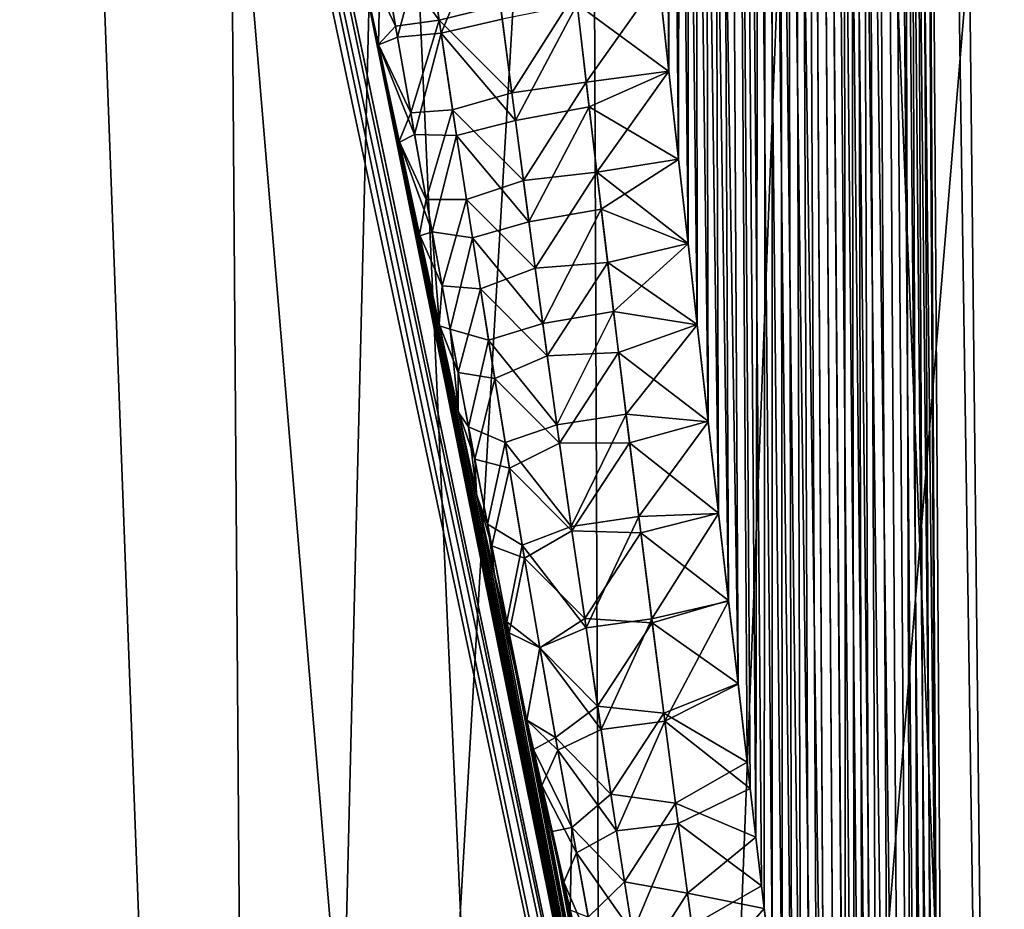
# Model space of a CAD drawing. Header units: millimetres. Extents: x -147 to 182, y -41 to 41.
# Tile 116 of 256: x -3.769 to -2.788, y 29.455 to 30.341. Entities that reach past the tile are written whole.
import ezdxf

# ---------------------------------------------------------------- set-up
doc = ezdxf.new("R2010")
doc.units = ezdxf.units.MM
doc.header["$LTSCALE"] = 51.403556
for name, color, linetype in [('163', 7, 'CONTINUOUS'), ('167', 7, 'CONTINUOUS'), ('168', 7, 'CONTINUOUS'), ('171', 7, 'CONTINUOUS'), ('172', 7, 'CONTINUOUS'), ('187', 7, 'CONTINUOUS'), ('188', 7, 'CONTINUOUS'), ('197', 7, 'CONTINUOUS'), ('204', 7, 'CONTINUOUS'), ('205', 7, 'CONTINUOUS'), ('207', 7, 'CONTINUOUS')]:
    doc.layers.add(name, color=color, linetype=linetype)

msp = doc.modelspace()

# ---------------------------------------------------------------- linework, layer by layer
at = {"layer": '163', "color": 7, "linetype": 'CONTINUOUS'}
for points in [[(-5.20259, 38.56237, 0), (-5.17091, 38.56237, -0.5733), (-3.00419, 28.2197, 0), (-5.20259, 38.56237, 0)], [(-5.17091, 38.56237, 0.5733), (-5.20259, 38.56237, 0), (-2.99041, 28.2197, 0.28738), (-5.17091, 38.56237, 0.5733)], [(-2.99041, 28.2197, 0.28738), (-5.20259, 38.56237, 0), (-3.00419, 28.2197, 0), (-2.99041, 28.2197, 0.28738)], [(-5.17091, 38.56237, -0.5733), (-4.26554, 34.31452, -0.54076), (-2.99041, 28.2197, -0.28738), (-5.17091, 38.56237, -0.5733)], [(-3.00419, 28.2197, 0), (-5.17091, 38.56237, -0.5733), (-2.99041, 28.2197, -0.28738), (-3.00419, 28.2197, 0)], [(-4.26433, 34.30887, 0.54072), (-5.17091, 38.56237, 0.5733), (-2.99041, 28.2197, 0.28738), (-4.26433, 34.30887, 0.54072)], [(-4.26554, 34.31452, -0.54076), (-3.43296, 30.41644, -0.51327), (-2.99041, 28.2197, -0.28738), (-4.26554, 34.31452, -0.54076)], [(-3.43296, 30.41644, 0.51327), (-4.26433, 34.30887, 0.54072), (-2.99041, 28.2197, 0.28738), (-3.43296, 30.41644, 0.51327)], [(-3.43296, 30.41644, -0.51327), (-3.4115, 30.31646, -0.51307), (-2.99041, 28.2197, -0.28738), (-3.43296, 30.41644, -0.51327)], [(-3.4114, 30.31598, 0.51306), (-3.43296, 30.41644, 0.51327), (-2.99041, 28.2197, 0.28738), (-3.4114, 30.31598, 0.51306)], [(-3.4115, 30.31646, -0.51307), (-3.39069, 30.21996, -0.51354), (-2.99041, 28.2197, -0.28738), (-3.4115, 30.31646, -0.51307)], [(-3.3905, 30.21907, 0.51354), (-3.4114, 30.31598, 0.51306), (-2.99041, 28.2197, 0.28738), (-3.3905, 30.21907, 0.51354)], [(-3.39069, 30.21996, -0.51354), (-3.37052, 30.12698, -0.51469), (-2.99041, 28.2197, -0.28738), (-3.39069, 30.21996, -0.51354)], [(-3.37025, 30.12575, 0.51471), (-3.3905, 30.21907, 0.51354), (-2.99041, 28.2197, 0.28738), (-3.37025, 30.12575, 0.51471)], [(-3.37052, 30.12698, -0.51469), (-3.35102, 30.03762, -0.51654), (-2.99041, 28.2197, -0.28738), (-3.37052, 30.12698, -0.51469)], [(-3.35069, 30.03609, 0.51659), (-3.37025, 30.12575, 0.51471), (-2.99041, 28.2197, 0.28738), (-3.35069, 30.03609, 0.51659)], [(-3.35102, 30.03762, -0.51654), (-3.33214, 29.9516, -0.51899), (-2.99041, 28.2197, -0.28738), (-3.35102, 30.03762, -0.51654)], [(-3.33174, 29.94976, 0.51904), (-3.35069, 30.03609, 0.51659), (-2.99041, 28.2197, 0.28738), (-3.33174, 29.94976, 0.51904)], [(-3.33214, 29.9516, -0.51899), (-3.31383, 29.86864, -0.52193), (-2.99041, 28.2197, -0.28738), (-3.33214, 29.9516, -0.51899)], [(-3.31337, 29.86658, 0.52202), (-3.33174, 29.94976, 0.51904), (-2.99041, 28.2197, 0.28738), (-3.31337, 29.86658, 0.52202)], [(-3.31383, 29.86864, -0.52193), (-3.29611, 29.78887, -0.5254), (-2.99041, 28.2197, -0.28738), (-3.31383, 29.86864, -0.52193)], [(-3.29561, 29.7866, 0.52552), (-3.31337, 29.86658, 0.52202), (-2.94921, 28.2197, 0.57212), (-3.29561, 29.7866, 0.52552)], [(-2.94921, 28.2197, 0.57212), (-3.31337, 29.86658, 0.52202), (-2.99041, 28.2197, 0.28738), (-2.94921, 28.2197, 0.57212)], [(-3.29611, 29.78887, -0.5254), (-3.27613, 29.69947, -0.53001), (-2.99041, 28.2197, -0.28738), (-3.29611, 29.78887, -0.5254)], [(-3.27164, 29.67949, 0.53113), (-3.29561, 29.7866, 0.52552), (-2.94921, 28.2197, 0.57212), (-3.27164, 29.67949, 0.53113)], [(-3.27613, 29.69947, -0.53001), (-3.26347, 29.64318, -0.5333), (-2.99041, 28.2197, -0.28738), (-3.27613, 29.69947, -0.53001)], [(-3.26345, 29.6431, 0.53331), (-3.27164, 29.67949, 0.53113), (-2.94921, 28.2197, 0.57212), (-3.26345, 29.6431, 0.53331)], [(-3.26347, 29.64318, -0.5333), (-3.25686, 29.61392, -0.53516), (-2.99041, 28.2197, -0.28738), (-3.26347, 29.64318, -0.5333)], [(-3.24874, 29.57804, 0.53757), (-3.26345, 29.6431, 0.53331), (-2.94921, 28.2197, 0.57212), (-3.24874, 29.57804, 0.53757)], [(-3.25686, 29.61392, -0.53516), (-3.2383, 29.53213, -0.54084), (-2.99041, 28.2197, -0.28738), (-3.25686, 29.61392, -0.53516)], [(-3.2268, 29.48178, 0.54467), (-3.24874, 29.57804, 0.53757), (-2.94921, 28.2197, 0.57212), (-3.2268, 29.48178, 0.54467)], [(-3.2383, 29.53213, -0.54084), (-3.22038, 29.45378, -0.54694), (-2.99041, 28.2197, -0.28738), (-3.2383, 29.53213, -0.54084)], [(-3.20583, 29.39063, 0.55242), (-3.2268, 29.48178, 0.54467), (-2.94921, 28.2197, 0.57212), (-3.20583, 29.39063, 0.55242)]]:
    msp.add_3dface(points, dxfattribs=at)
at = {"layer": '167', "color": 7, "linetype": 'CONTINUOUS'}
for points in [[(-3.52519, 26.09738, 4.852), (-4.24081, 26.09738, 4.24081), (-3.61719, 38.50262, 4.64736), (-3.52519, 26.09738, 4.852)], [(-3.61719, 38.50262, 4.64736), (-4.24081, 26.09738, 4.24081), (-3.98861, 38.50262, 4.33279), (-3.61719, 38.50262, 4.64736)], [(-3.22106, 38.50262, 4.9302), (-3.52519, 26.09738, 4.852), (-3.61719, 38.50262, 4.64736), (-3.22106, 38.50262, 4.9302)], [(-2.72276, 26.09738, 5.34373), (-3.52519, 26.09738, 4.852), (-2.80292, 38.50262, 5.17935), (-2.72276, 26.09738, 5.34373)], [(-2.80292, 38.50262, 5.17935), (-3.52519, 26.09738, 4.852), (-3.22106, 38.50262, 4.9302), (-2.80292, 38.50262, 5.17935)], [(-2.36564, 38.50262, 5.39312), (-2.72276, 26.09738, 5.34373), (-2.80292, 38.50262, 5.17935), (-2.36564, 38.50262, 5.39312)]]:
    msp.add_3dface(points, dxfattribs=at)
at = {"layer": '168', "color": 7, "linetype": 'CONTINUOUS'}
for points in [[(-4.24081, 26.09738, -4.24081), (-3.52519, 26.09738, -4.852), (-3.98861, 38.50262, -4.33279), (-4.24081, 26.09738, -4.24081)], [(-3.98861, 38.50262, -4.33279), (-3.52519, 26.09738, -4.852), (-3.61719, 38.50262, -4.64736), (-3.98861, 38.50262, -4.33279)], [(-3.61719, 38.50262, -4.64736), (-3.52519, 26.09738, -4.852), (-3.22106, 38.50262, -4.9302), (-3.61719, 38.50262, -4.64736)], [(-3.52519, 26.09738, -4.852), (-2.72276, 26.09738, -5.34373), (-3.22106, 38.50262, -4.9302), (-3.52519, 26.09738, -4.852)], [(-3.22106, 38.50262, -4.9302), (-2.72276, 26.09738, -5.34373), (-2.80292, 38.50262, -5.17935), (-3.22106, 38.50262, -4.9302)], [(-2.80292, 38.50262, -5.17935), (-2.72276, 26.09738, -5.34373), (-2.36564, 38.50262, -5.39312), (-2.80292, 38.50262, -5.17935)]]:
    msp.add_3dface(points, dxfattribs=at)
at = {"layer": '171', "color": 7, "linetype": 'CONTINUOUS'}
for points in [[(-3.71313, 38.00262, 6.05928), (-4.17709, 38.00262, 5.74927), (-3.17911, 26.09738, 6.23936), (-3.71313, 38.00262, 6.05928)], [(-3.17911, 26.09738, 6.23936), (-4.17709, 38.00262, 5.74927), (-4.11602, 26.09738, 5.66522), (-3.17911, 26.09738, 6.23936)], [(-3.22628, 38.00262, 6.33193), (-3.71313, 38.00262, 6.05928), (-3.17911, 26.09738, 6.23936), (-3.22628, 38.00262, 6.33193)], [(-2.71954, 38.00262, 6.56554), (-3.22628, 38.00262, 6.33193), (-2.16392, 26.09738, 6.65986), (-2.71954, 38.00262, 6.56554)], [(-2.16392, 26.09738, 6.65986), (-3.22628, 38.00262, 6.33193), (-3.17911, 26.09738, 6.23936), (-2.16392, 26.09738, 6.65986)]]:
    msp.add_3dface(points, dxfattribs=at)
at = {"layer": '172', "color": 7, "linetype": 'CONTINUOUS'}
for points in [[(-4.17709, 38.00262, -5.74927), (-3.71313, 38.00262, -6.05928), (-4.11602, 26.09738, -5.66522), (-4.17709, 38.00262, -5.74927)], [(-3.71313, 38.00262, -6.05928), (-3.22628, 38.00262, -6.33193), (-4.11602, 26.09738, -5.66522), (-3.71313, 38.00262, -6.05928)], [(-4.11602, 26.09738, -5.66522), (-3.22628, 38.00262, -6.33193), (-3.17911, 26.09738, -6.23936), (-4.11602, 26.09738, -5.66522)], [(-3.22628, 38.00262, -6.33193), (-2.71954, 38.00262, -6.56554), (-3.17911, 26.09738, -6.23936), (-3.22628, 38.00262, -6.33193)], [(-2.71954, 38.00262, -6.56554), (-2.19603, 38.00262, -6.75867), (-3.17911, 26.09738, -6.23936), (-2.71954, 38.00262, -6.56554)], [(-3.17911, 26.09738, -6.23936), (-2.19603, 38.00262, -6.75867), (-2.16392, 26.09738, -6.65986), (-3.17911, 26.09738, -6.23936)]]:
    msp.add_3dface(points, dxfattribs=at)
at = {"layer": '187', "color": 7, "linetype": 'CONTINUOUS'}
for points in [[(-2.8771, 33.33724, 0.99663), (-2.79333, 27.69738, 1.08214), (-2.90998, 38.50262, 1.03902), (-2.8771, 33.33724, 0.99663)], [(-2.90998, 38.50262, 1.03902), (-2.79333, 27.69738, 1.08214), (-2.68159, 38.50262, 1.53512), (-2.90998, 38.50262, 1.03902)], [(-2.79333, 27.69738, 1.08214), (-2.54692, 27.69738, 1.57699), (-2.68159, 38.50262, 1.53512), (-2.79333, 27.69738, 1.08214)], [(-2.84429, 28.23021, 0.95479), (-2.79333, 27.69738, 1.08214), (-2.8771, 33.33724, 0.99663), (-2.84429, 28.23021, 0.95479)]]:
    msp.add_3dface(points, dxfattribs=at)
at = {"layer": '188', "color": 7, "linetype": 'CONTINUOUS'}
for points in [[(-2.68159, 38.50262, -1.53512), (-2.79333, 27.69738, -1.08214), (-2.90998, 38.50262, -1.03902), (-2.68159, 38.50262, -1.53512)], [(-2.90998, 38.50262, -1.03902), (-2.79333, 27.69738, -1.08214), (-2.8771, 33.33722, -0.99663), (-2.90998, 38.50262, -1.03902)], [(-2.54692, 27.69738, -1.57699), (-2.79333, 27.69738, -1.08214), (-2.68159, 38.50262, -1.53512), (-2.54692, 27.69738, -1.57699)], [(-2.8771, 33.33722, -0.99663), (-2.79333, 27.69738, -1.08214), (-2.84429, 28.23021, -0.95479), (-2.8771, 33.33722, -0.99663)]]:
    msp.add_3dface(points, dxfattribs=at)
at = {"layer": '197', "color": 7, "linetype": 'CONTINUOUS'}
for points in [[(-3.13227, 30.38112, -0.7692), (-3.10185, 38.50305, -0.85394), (-3.12216, 30.28972, -0.76887), (-3.13227, 30.38112, -0.7692)], [(-3.12216, 30.28972, -0.76887), (-3.10185, 38.50305, -0.85394), (-3.11242, 30.20208, -0.76884), (-3.12216, 30.28972, -0.76887)], [(-3.11242, 30.20208, -0.76884), (-3.10185, 38.50305, -0.85394), (-3.10302, 30.11801, -0.76909), (-3.11242, 30.20208, -0.76884)], [(-3.10302, 30.11801, -0.76909), (-3.10185, 38.50305, -0.85394), (-3.09396, 30.03728, -0.76959), (-3.10302, 30.11801, -0.76909)], [(-3.10185, 38.50305, -0.85394), (-3.01961, 38.5032, -0.89475), (-3.03545, 29.52634, -0.77921), (-3.10185, 38.50305, -0.85394)], [(-3.09396, 30.03728, -0.76959), (-3.10185, 38.50305, -0.85394), (-3.08309, 29.94093, -0.77052), (-3.09396, 30.03728, -0.76959)], [(-3.08309, 29.94093, -0.77052), (-3.10185, 38.50305, -0.85394), (-3.0727, 29.84939, -0.77177), (-3.08309, 29.94093, -0.77052)], [(-3.0727, 29.84939, -0.77177), (-3.10185, 38.50305, -0.85394), (-3.06276, 29.76235, -0.7733), (-3.0727, 29.84939, -0.77177)], [(-3.06276, 29.76235, -0.7733), (-3.10185, 38.50305, -0.85394), (-3.05325, 29.67968, -0.77506), (-3.06276, 29.76235, -0.7733)], [(-3.05325, 29.67968, -0.77506), (-3.10185, 38.50305, -0.85394), (-3.04416, 29.60107, -0.77704), (-3.05325, 29.67968, -0.77506)], [(-3.04416, 29.60107, -0.77704), (-3.10185, 38.50305, -0.85394), (-3.03545, 29.52634, -0.77921), (-3.04416, 29.60107, -0.77704)], [(-3.03545, 29.52634, -0.77921), (-3.01961, 38.5032, -0.89475), (-3.02713, 29.45534, -0.78155), (-3.03545, 29.52634, -0.77921)], [(-3.02713, 29.45534, -0.78155), (-3.01961, 38.5032, -0.89475), (-3.01915, 29.3878, -0.78403), (-3.02713, 29.45534, -0.78155)], [(-3.01961, 38.5032, -0.89475), (-2.95356, 38.50305, -0.95852), (-2.94574, 28.79583, -0.82021), (-3.01961, 38.5032, -0.89475)], [(-3.01915, 29.3878, -0.78403), (-3.01961, 38.5032, -0.89475), (-3.00904, 29.30292, -0.78754), (-3.01915, 29.3878, -0.78403)], [(-3.00904, 29.30292, -0.78754), (-3.01961, 38.5032, -0.89475), (-2.9995, 29.22359, -0.79123), (-3.00904, 29.30292, -0.78754)], [(-2.9995, 29.22359, -0.79123), (-3.01961, 38.5032, -0.89475), (-2.99048, 29.14943, -0.79509), (-2.9995, 29.22359, -0.79123)], [(-2.99048, 29.14943, -0.79509), (-3.01961, 38.5032, -0.89475), (-2.98195, 29.08009, -0.79907), (-2.99048, 29.14943, -0.79509)], [(-2.98195, 29.08009, -0.79907), (-3.01961, 38.5032, -0.89475), (-2.97389, 29.01528, -0.80316), (-2.98195, 29.08009, -0.79907)], [(-2.97389, 29.01528, -0.80316), (-3.01961, 38.5032, -0.89475), (-2.96626, 28.95471, -0.80734), (-2.97389, 29.01528, -0.80316)], [(-2.96626, 28.95471, -0.80734), (-3.01961, 38.5032, -0.89475), (-2.95558, 28.87122, -0.81373), (-2.96626, 28.95471, -0.80734)], [(-2.95558, 28.87122, -0.81373), (-3.01961, 38.5032, -0.89475), (-2.94574, 28.79583, -0.82021), (-2.95558, 28.87122, -0.81373)], [(-2.95356, 38.50305, -0.95852), (-2.90998, 38.50262, -1.03902), (-2.87951, 28.35192, -0.88541), (-2.95356, 38.50305, -0.95852)], [(-2.94574, 28.79583, -0.82021), (-2.95356, 38.50305, -0.95852), (-2.93665, 28.72777, -0.82676), (-2.94574, 28.79583, -0.82021)], [(-2.93665, 28.72777, -0.82676), (-2.95356, 38.50305, -0.95852), (-2.92825, 28.66635, -0.83334), (-2.93665, 28.72777, -0.82676)], [(-2.92825, 28.66635, -0.83334), (-2.95356, 38.50305, -0.95852), (-2.92048, 28.61097, -0.83992), (-2.92825, 28.66635, -0.83334)], [(-2.92048, 28.61097, -0.83992), (-2.95356, 38.50305, -0.95852), (-2.91329, 28.56108, -0.84649), (-2.92048, 28.61097, -0.83992)], [(-2.91329, 28.56108, -0.84649), (-2.95356, 38.50305, -0.95852), (-2.90041, 28.47578, -0.85957), (-2.91329, 28.56108, -0.84649)], [(-2.90041, 28.47578, -0.85957), (-2.95356, 38.50305, -0.95852), (-2.88925, 28.40698, -0.87253), (-2.90041, 28.47578, -0.85957)], [(-2.88925, 28.40698, -0.87253), (-2.95356, 38.50305, -0.95852), (-2.87951, 28.35192, -0.88541), (-2.88925, 28.40698, -0.87253)], [(-2.90998, 38.50262, -1.03902), (-2.8771, 33.33722, -0.99663), (-2.84966, 28.23498, -0.94017), (-2.90998, 38.50262, -1.03902)], [(-2.87951, 28.35192, -0.88541), (-2.90998, 38.50262, -1.03902), (-2.87089, 28.30839, -0.89834), (-2.87951, 28.35192, -0.88541)], [(-2.87089, 28.30839, -0.89834), (-2.90998, 38.50262, -1.03902), (-2.86317, 28.2748, -0.91154), (-2.87089, 28.30839, -0.89834)], [(-2.86317, 28.2748, -0.91154), (-2.90998, 38.50262, -1.03902), (-2.85613, 28.25024, -0.92536), (-2.86317, 28.2748, -0.91154)], [(-2.85613, 28.25024, -0.92536), (-2.90998, 38.50262, -1.03902), (-2.84966, 28.23498, -0.94017), (-2.85613, 28.25024, -0.92536)], [(-2.8771, 33.33722, -0.99663), (-2.84429, 28.23021, -0.95479), (-2.84966, 28.23498, -0.94017), (-2.8771, 33.33722, -0.99663)]]:
    msp.add_3dface(points, dxfattribs=at)
at = {"layer": '204', "color": 7, "linetype": 'CONTINUOUS'}
for points in [[(-3.10203, 38.50305, 0.85388), (-3.1925, 38.50262, 0.83991), (-3.05318, 29.6791, 0.77508), (-3.10203, 38.50305, 0.85388)], [(-3.01976, 38.5032, 0.89464), (-3.10203, 38.50305, 0.85388), (-2.96617, 28.95401, 0.80739), (-3.01976, 38.5032, 0.89464)], [(-2.96617, 28.95401, 0.80739), (-3.10203, 38.50305, 0.85388), (-2.97777, 29.04641, 0.80115), (-2.96617, 28.95401, 0.80739)], [(-2.97777, 29.04641, 0.80115), (-3.10203, 38.50305, 0.85388), (-2.99039, 29.14868, 0.79513), (-2.97777, 29.04641, 0.80115)], [(-2.99039, 29.14868, 0.79513), (-3.10203, 38.50305, 0.85388), (-2.99941, 29.22285, 0.79127), (-2.99039, 29.14868, 0.79513)], [(-2.99941, 29.22285, 0.79127), (-3.10203, 38.50305, 0.85388), (-3.00895, 29.30219, 0.78757), (-2.99941, 29.22285, 0.79127)], [(-3.00895, 29.30219, 0.78757), (-3.10203, 38.50305, 0.85388), (-3.01907, 29.38709, 0.78406), (-3.00895, 29.30219, 0.78757)], [(-3.01907, 29.38709, 0.78406), (-3.10203, 38.50305, 0.85388), (-3.02978, 29.47793, 0.78078), (-3.01907, 29.38709, 0.78406)], [(-3.02978, 29.47793, 0.78078), (-3.10203, 38.50305, 0.85388), (-3.04114, 29.57512, 0.77776), (-3.02978, 29.47793, 0.78078)], [(-3.04114, 29.57512, 0.77776), (-3.10203, 38.50305, 0.85388), (-3.05318, 29.6791, 0.77508), (-3.04114, 29.57512, 0.77776)], [(-2.95367, 38.50305, 0.95837), (-3.01976, 38.5032, 0.89464), (-2.88922, 28.4068, 0.87256), (-2.95367, 38.50305, 0.95837)], [(-2.88922, 28.4068, 0.87256), (-3.01976, 38.5032, 0.89464), (-2.90037, 28.47549, 0.85962), (-2.88922, 28.4068, 0.87256)], [(-2.90037, 28.47549, 0.85962), (-3.01976, 38.5032, 0.89464), (-2.91323, 28.56068, 0.84655), (-2.90037, 28.47549, 0.85962)], [(-2.91323, 28.56068, 0.84655), (-3.01976, 38.5032, 0.89464), (-2.92042, 28.61052, 0.83998), (-2.91323, 28.56068, 0.84655)], [(-2.92042, 28.61052, 0.83998), (-3.01976, 38.5032, 0.89464), (-2.92818, 28.66584, 0.83339), (-2.92042, 28.61052, 0.83998)], [(-2.92818, 28.66584, 0.83339), (-3.01976, 38.5032, 0.89464), (-2.93657, 28.72721, 0.82682), (-2.92818, 28.66584, 0.83339)], [(-2.93657, 28.72721, 0.82682), (-3.01976, 38.5032, 0.89464), (-2.94565, 28.79522, 0.82027), (-2.93657, 28.72721, 0.82682)], [(-2.94565, 28.79522, 0.82027), (-3.01976, 38.5032, 0.89464), (-2.9555, 28.87056, 0.81378), (-2.94565, 28.79522, 0.82027)], [(-2.9555, 28.87056, 0.81378), (-3.01976, 38.5032, 0.89464), (-2.96617, 28.95401, 0.80739), (-2.9555, 28.87056, 0.81378)], [(-2.84429, 28.23021, 0.95479), (-2.8771, 33.33724, 0.99663), (-2.95367, 38.50305, 0.95837), (-2.84429, 28.23021, 0.95479)], [(-2.84429, 28.23021, 0.95479), (-2.95367, 38.50305, 0.95837), (-2.84969, 28.23503, 0.9401), (-2.84429, 28.23021, 0.95479)], [(-2.84969, 28.23503, 0.9401), (-2.95367, 38.50305, 0.95837), (-2.85617, 28.25036, 0.92528), (-2.84969, 28.23503, 0.9401)], [(-2.85617, 28.25036, 0.92528), (-2.95367, 38.50305, 0.95837), (-2.8632, 28.2749, 0.91149), (-2.85617, 28.25036, 0.92528)], [(-2.8632, 28.2749, 0.91149), (-2.95367, 38.50305, 0.95837), (-2.8709, 28.30843, 0.89833), (-2.8632, 28.2749, 0.91149)], [(-2.8709, 28.30843, 0.89833), (-2.95367, 38.50305, 0.95837), (-2.87949, 28.35185, 0.88543), (-2.8709, 28.30843, 0.89833)], [(-2.87949, 28.35185, 0.88543), (-2.95367, 38.50305, 0.95837), (-2.88922, 28.4068, 0.87256), (-2.87949, 28.35185, 0.88543)], [(-3.05318, 29.6791, 0.77508), (-3.1925, 38.50262, 0.83991), (-3.06269, 29.76181, 0.77331), (-3.05318, 29.6791, 0.77508)], [(-3.06269, 29.76181, 0.77331), (-3.1925, 38.50262, 0.83991), (-3.07264, 29.8489, 0.77178), (-3.06269, 29.76181, 0.77331)], [(-3.07264, 29.8489, 0.77178), (-3.1925, 38.50262, 0.83991), (-3.08304, 29.9405, 0.77053), (-3.07264, 29.8489, 0.77178)], [(-3.08304, 29.9405, 0.77053), (-3.1925, 38.50262, 0.83991), (-3.09392, 30.03691, 0.76959), (-3.08304, 29.9405, 0.77053)], [(-3.09392, 30.03691, 0.76959), (-3.1925, 38.50262, 0.83991), (-3.10299, 30.1177, 0.76909), (-3.09392, 30.03691, 0.76959)], [(-3.10299, 30.1177, 0.76909), (-3.1925, 38.50262, 0.83991), (-3.11239, 30.20184, 0.76884), (-3.10299, 30.1177, 0.76909)], [(-3.11239, 30.20184, 0.76884), (-3.1925, 38.50262, 0.83991), (-3.12214, 30.28955, 0.76887), (-3.11239, 30.20184, 0.76884)], [(-3.12214, 30.28955, 0.76887), (-3.1925, 38.50262, 0.83991), (-3.13227, 30.38103, 0.7692), (-3.12214, 30.28955, 0.76887)]]:
    msp.add_3dface(points, dxfattribs=at)
at = {"layer": '205', "color": 7, "linetype": 'CONTINUOUS'}
for points in [[(-3.36409, 30.42982, -0.66635), (-3.35096, 30.34062, -0.65893), (-3.40931, 30.42079, -0.59468), (-3.36409, 30.42982, -0.66635)], [(-3.36409, 30.42982, -0.66635), (-3.28988, 30.35555, -0.71679), (-3.35096, 30.34062, -0.65893), (-3.36409, 30.42982, -0.66635)], [(-3.43296, 30.41644, -0.51327), (-3.40931, 30.42079, -0.59468), (-3.39446, 30.33461, -0.58619), (-3.43296, 30.41644, -0.51327)], [(-3.4115, 30.31646, -0.51307), (-3.43296, 30.41644, -0.51327), (-3.39446, 30.33461, -0.58619), (-3.4115, 30.31646, -0.51307)], [(-3.40931, 30.42079, -0.59468), (-3.35096, 30.34062, -0.65893), (-3.39446, 30.33461, -0.58619), (-3.40931, 30.42079, -0.59468)], [(-3.21484, 30.36885, -0.75443), (-3.13227, 30.38112, -0.7692), (-3.20439, 30.279, -0.75153), (-3.21484, 30.36885, -0.75443)], [(-3.13227, 30.38112, -0.7692), (-3.12216, 30.28972, -0.76887), (-3.20439, 30.279, -0.75153), (-3.13227, 30.38112, -0.7692)], [(-3.28988, 30.35555, -0.71679), (-3.21484, 30.36885, -0.75443), (-3.27855, 30.26827, -0.7117), (-3.28988, 30.35555, -0.71679)], [(-3.21484, 30.36885, -0.75443), (-3.20439, 30.279, -0.75153), (-3.27855, 30.26827, -0.7117), (-3.21484, 30.36885, -0.75443)], [(-3.28988, 30.35555, -0.71679), (-3.27855, 30.26827, -0.7117), (-3.35096, 30.34062, -0.65893), (-3.28988, 30.35555, -0.71679)], [(-3.4115, 30.31646, -0.51307), (-3.39446, 30.33461, -0.58619), (-3.3793, 30.2484, -0.5781), (-3.4115, 30.31646, -0.51307)], [(-3.39446, 30.33461, -0.58619), (-3.35096, 30.34062, -0.65893), (-3.3793, 30.2484, -0.5781), (-3.39446, 30.33461, -0.58619)], [(-3.35096, 30.34062, -0.65893), (-3.33753, 30.25138, -0.65187), (-3.3793, 30.2484, -0.5781), (-3.35096, 30.34062, -0.65893)], [(-3.35096, 30.34062, -0.65893), (-3.27855, 30.26827, -0.7117), (-3.33753, 30.25138, -0.65187), (-3.35096, 30.34062, -0.65893)], [(-3.39069, 30.21996, -0.51354), (-3.4115, 30.31646, -0.51307), (-3.3793, 30.2484, -0.5781), (-3.39069, 30.21996, -0.51354)], [(-3.20439, 30.279, -0.75153), (-3.12216, 30.28972, -0.76887), (-3.19381, 30.18915, -0.74892), (-3.20439, 30.279, -0.75153)], [(-3.12216, 30.28972, -0.76887), (-3.11242, 30.20208, -0.76884), (-3.19381, 30.18915, -0.74892), (-3.12216, 30.28972, -0.76887)], [(-3.27855, 30.26827, -0.7117), (-3.20439, 30.279, -0.75153), (-3.26701, 30.18098, -0.70693), (-3.27855, 30.26827, -0.7117)], [(-3.20439, 30.279, -0.75153), (-3.19381, 30.18915, -0.74892), (-3.26701, 30.18098, -0.70693), (-3.20439, 30.279, -0.75153)], [(-3.27855, 30.26827, -0.7117), (-3.26701, 30.18098, -0.70693), (-3.33753, 30.25138, -0.65187), (-3.27855, 30.26827, -0.7117)], [(-3.39069, 30.21996, -0.51354), (-3.3793, 30.2484, -0.5781), (-3.36382, 30.16214, -0.5704), (-3.39069, 30.21996, -0.51354)], [(-3.3793, 30.2484, -0.5781), (-3.33753, 30.25138, -0.65187), (-3.36382, 30.16214, -0.5704), (-3.3793, 30.2484, -0.5781)], [(-3.33753, 30.25138, -0.65187), (-3.32383, 30.16211, -0.64518), (-3.36382, 30.16214, -0.5704), (-3.33753, 30.25138, -0.65187)], [(-3.33753, 30.25138, -0.65187), (-3.26701, 30.18098, -0.70693), (-3.32383, 30.16211, -0.64518), (-3.33753, 30.25138, -0.65187)], [(-3.37052, 30.12698, -0.51469), (-3.39069, 30.21996, -0.51354), (-3.36382, 30.16214, -0.5704), (-3.37052, 30.12698, -0.51469)], [(-3.11242, 30.20208, -0.76884), (-3.10302, 30.11801, -0.76909), (-3.19381, 30.18915, -0.74892), (-3.11242, 30.20208, -0.76884)], [(-3.26701, 30.18098, -0.70693), (-3.19381, 30.18915, -0.74892), (-3.25526, 30.09367, -0.70246), (-3.26701, 30.18098, -0.70693)], [(-3.19381, 30.18915, -0.74892), (-3.18309, 30.0993, -0.74663), (-3.25526, 30.09367, -0.70246), (-3.19381, 30.18915, -0.74892)], [(-3.19381, 30.18915, -0.74892), (-3.10302, 30.11801, -0.76909), (-3.18309, 30.0993, -0.74663), (-3.19381, 30.18915, -0.74892)], [(-3.26701, 30.18098, -0.70693), (-3.25526, 30.09367, -0.70246), (-3.32383, 30.16211, -0.64518), (-3.26701, 30.18098, -0.70693)], [(-3.37052, 30.12698, -0.51469), (-3.36382, 30.16214, -0.5704), (-3.34801, 30.07584, -0.56312), (-3.37052, 30.12698, -0.51469)], [(-3.36382, 30.16214, -0.5704), (-3.32383, 30.16211, -0.64518), (-3.34801, 30.07584, -0.56312), (-3.36382, 30.16214, -0.5704)], [(-3.32383, 30.16211, -0.64518), (-3.30982, 30.0728, -0.63886), (-3.34801, 30.07584, -0.56312), (-3.32383, 30.16211, -0.64518)], [(-3.32383, 30.16211, -0.64518), (-3.25526, 30.09367, -0.70246), (-3.30982, 30.0728, -0.63886), (-3.32383, 30.16211, -0.64518)], [(-3.35102, 30.03762, -0.51654), (-3.37052, 30.12698, -0.51469), (-3.34801, 30.07584, -0.56312), (-3.35102, 30.03762, -0.51654)], [(-3.10302, 30.11801, -0.76909), (-3.09396, 30.03728, -0.76959), (-3.18309, 30.0993, -0.74663), (-3.10302, 30.11801, -0.76909)], [(-3.25526, 30.09367, -0.70246), (-3.18309, 30.0993, -0.74663), (-3.2433, 30.00634, -0.69832), (-3.25526, 30.09367, -0.70246)], [(-3.18309, 30.0993, -0.74663), (-3.17222, 30.00945, -0.74465), (-3.2433, 30.00634, -0.69832), (-3.18309, 30.0993, -0.74663)], [(-3.18309, 30.0993, -0.74663), (-3.09396, 30.03728, -0.76959), (-3.17222, 30.00945, -0.74465), (-3.18309, 30.0993, -0.74663)], [(-3.25526, 30.09367, -0.70246), (-3.2433, 30.00634, -0.69832), (-3.30982, 30.0728, -0.63886), (-3.25526, 30.09367, -0.70246)], [(-3.35102, 30.03762, -0.51654), (-3.34801, 30.07584, -0.56312), (-3.33185, 29.9895, -0.55626), (-3.35102, 30.03762, -0.51654)], [(-3.34801, 30.07584, -0.56312), (-3.30982, 30.0728, -0.63886), (-3.33185, 29.9895, -0.55626), (-3.34801, 30.07584, -0.56312)], [(-3.30982, 30.0728, -0.63886), (-3.29551, 29.98347, -0.63293), (-3.33185, 29.9895, -0.55626), (-3.30982, 30.0728, -0.63886)], [(-3.30982, 30.0728, -0.63886), (-3.2433, 30.00634, -0.69832), (-3.29551, 29.98347, -0.63293), (-3.30982, 30.0728, -0.63886)], [(-3.33214, 29.9516, -0.51899), (-3.35102, 30.03762, -0.51654), (-3.33185, 29.9895, -0.55626), (-3.33214, 29.9516, -0.51899)], [(-3.09396, 30.03728, -0.76959), (-3.08309, 29.94093, -0.77052), (-3.17222, 30.00945, -0.74465), (-3.09396, 30.03728, -0.76959)], [(-3.2433, 30.00634, -0.69832), (-3.2311, 29.919, -0.69451), (-3.29551, 29.98347, -0.63293), (-3.2433, 30.00634, -0.69832)], [(-3.2433, 30.00634, -0.69832), (-3.17222, 30.00945, -0.74465), (-3.2311, 29.919, -0.69451), (-3.2433, 30.00634, -0.69832)], [(-3.17222, 30.00945, -0.74465), (-3.16121, 29.91961, -0.74299), (-3.2311, 29.919, -0.69451), (-3.17222, 30.00945, -0.74465)], [(-3.17222, 30.00945, -0.74465), (-3.08309, 29.94093, -0.77052), (-3.16121, 29.91961, -0.74299), (-3.17222, 30.00945, -0.74465)], [(-3.33214, 29.9516, -0.51899), (-3.33185, 29.9895, -0.55626), (-3.31535, 29.9031, -0.54983), (-3.33214, 29.9516, -0.51899)], [(-3.33185, 29.9895, -0.55626), (-3.29551, 29.98347, -0.63293), (-3.31535, 29.9031, -0.54983), (-3.33185, 29.9895, -0.55626)], [(-3.29551, 29.98347, -0.63293), (-3.28088, 29.89409, -0.62739), (-3.31535, 29.9031, -0.54983), (-3.29551, 29.98347, -0.63293)], [(-3.29551, 29.98347, -0.63293), (-3.2311, 29.919, -0.69451), (-3.28088, 29.89409, -0.62739), (-3.29551, 29.98347, -0.63293)], [(-3.31383, 29.86864, -0.52193), (-3.33214, 29.9516, -0.51899), (-3.31535, 29.9031, -0.54983), (-3.31383, 29.86864, -0.52193)], [(-3.08309, 29.94093, -0.77052), (-3.0727, 29.84939, -0.77177), (-3.16121, 29.91961, -0.74299), (-3.08309, 29.94093, -0.77052)], [(-3.2311, 29.919, -0.69451), (-3.21868, 29.83164, -0.69104), (-3.28088, 29.89409, -0.62739), (-3.2311, 29.919, -0.69451)], [(-3.2311, 29.919, -0.69451), (-3.16121, 29.91961, -0.74299), (-3.21868, 29.83164, -0.69104), (-3.2311, 29.919, -0.69451)], [(-3.16121, 29.91961, -0.74299), (-3.15004, 29.82979, -0.74167), (-3.21868, 29.83164, -0.69104), (-3.16121, 29.91961, -0.74299)], [(-3.16121, 29.91961, -0.74299), (-3.0727, 29.84939, -0.77177), (-3.15004, 29.82979, -0.74167), (-3.16121, 29.91961, -0.74299)], [(-3.31383, 29.86864, -0.52193), (-3.31535, 29.9031, -0.54983), (-3.29848, 29.81666, -0.54385), (-3.31383, 29.86864, -0.52193)], [(-3.31535, 29.9031, -0.54983), (-3.28088, 29.89409, -0.62739), (-3.29848, 29.81666, -0.54385), (-3.31535, 29.9031, -0.54983)], [(-3.28088, 29.89409, -0.62739), (-3.26593, 29.80468, -0.62227), (-3.29848, 29.81666, -0.54385), (-3.28088, 29.89409, -0.62739)], [(-3.28088, 29.89409, -0.62739), (-3.21868, 29.83164, -0.69104), (-3.26593, 29.80468, -0.62227), (-3.28088, 29.89409, -0.62739)], [(-3.29611, 29.78887, -0.5254), (-3.31383, 29.86864, -0.52193), (-3.29848, 29.81666, -0.54385), (-3.29611, 29.78887, -0.5254)], [(-3.0727, 29.84939, -0.77177), (-3.06276, 29.76235, -0.7733), (-3.15004, 29.82979, -0.74167), (-3.0727, 29.84939, -0.77177)], [(-3.21868, 29.83164, -0.69104), (-3.206, 29.74426, -0.68793), (-3.26593, 29.80468, -0.62227), (-3.21868, 29.83164, -0.69104)], [(-3.21868, 29.83164, -0.69104), (-3.15004, 29.82979, -0.74167), (-3.206, 29.74426, -0.68793), (-3.21868, 29.83164, -0.69104)], [(-3.15004, 29.82979, -0.74167), (-3.13871, 29.73997, -0.7407), (-3.206, 29.74426, -0.68793), (-3.15004, 29.82979, -0.74167)], [(-3.15004, 29.82979, -0.74167), (-3.06276, 29.76235, -0.7733), (-3.13871, 29.73997, -0.7407), (-3.15004, 29.82979, -0.74167)], [(-3.29611, 29.78887, -0.5254), (-3.29848, 29.81666, -0.54385), (-3.28122, 29.73017, -0.53834), (-3.29611, 29.78887, -0.5254)], [(-3.29848, 29.81666, -0.54385), (-3.26593, 29.80468, -0.62227), (-3.28122, 29.73017, -0.53834), (-3.29848, 29.81666, -0.54385)], [(-3.26593, 29.80468, -0.62227), (-3.25062, 29.71523, -0.61758), (-3.28122, 29.73017, -0.53834), (-3.26593, 29.80468, -0.62227)], [(-3.26593, 29.80468, -0.62227), (-3.206, 29.74426, -0.68793), (-3.25062, 29.71523, -0.61758), (-3.26593, 29.80468, -0.62227)], [(-3.27613, 29.69947, -0.53001), (-3.29611, 29.78887, -0.5254), (-3.28122, 29.73017, -0.53834), (-3.27613, 29.69947, -0.53001)], [(-3.06276, 29.76235, -0.7733), (-3.05325, 29.67968, -0.77506), (-3.13871, 29.73997, -0.7407), (-3.06276, 29.76235, -0.7733)], [(-3.206, 29.74426, -0.68793), (-3.19307, 29.65688, -0.68519), (-3.25062, 29.71523, -0.61758), (-3.206, 29.74426, -0.68793)], [(-3.206, 29.74426, -0.68793), (-3.13871, 29.73997, -0.7407), (-3.19307, 29.65688, -0.68519), (-3.206, 29.74426, -0.68793)], [(-3.13871, 29.73997, -0.7407), (-3.12721, 29.65017, -0.7401), (-3.19307, 29.65688, -0.68519), (-3.13871, 29.73997, -0.7407)], [(-3.13871, 29.73997, -0.7407), (-3.05325, 29.67968, -0.77506), (-3.12721, 29.65017, -0.7401), (-3.13871, 29.73997, -0.7407)], [(-3.26347, 29.64318, -0.5333), (-3.27613, 29.69947, -0.53001), (-3.28122, 29.73017, -0.53834), (-3.26347, 29.64318, -0.5333)], [(-3.25062, 29.71523, -0.61758), (-3.26347, 29.64318, -0.5333), (-3.28122, 29.73017, -0.53834), (-3.25062, 29.71523, -0.61758)], [(-3.26347, 29.64318, -0.5333), (-3.25062, 29.71523, -0.61758), (-3.23495, 29.62573, -0.61333), (-3.26347, 29.64318, -0.5333)], [(-3.25062, 29.71523, -0.61758), (-3.19307, 29.65688, -0.68519), (-3.23495, 29.62573, -0.61333), (-3.25062, 29.71523, -0.61758)], [(-3.05325, 29.67968, -0.77506), (-3.04416, 29.60107, -0.77704), (-3.12721, 29.65017, -0.7401), (-3.05325, 29.67968, -0.77506)], [(-3.19307, 29.65688, -0.68519), (-3.17986, 29.56947, -0.68284), (-3.23495, 29.62573, -0.61333), (-3.19307, 29.65688, -0.68519)], [(-3.19307, 29.65688, -0.68519), (-3.12721, 29.65017, -0.7401), (-3.17986, 29.56947, -0.68284), (-3.19307, 29.65688, -0.68519)], [(-3.12721, 29.65017, -0.7401), (-3.11552, 29.5604, -0.73989), (-3.17986, 29.56947, -0.68284), (-3.12721, 29.65017, -0.7401)], [(-3.12721, 29.65017, -0.7401), (-3.04416, 29.60107, -0.77704), (-3.11552, 29.5604, -0.73989), (-3.12721, 29.65017, -0.7401)], [(-3.25686, 29.61392, -0.53516), (-3.26347, 29.64318, -0.5333), (-3.23495, 29.62573, -0.61333), (-3.25686, 29.61392, -0.53516)], [(-3.25686, 29.61392, -0.53516), (-3.23495, 29.62573, -0.61333), (-3.21889, 29.53618, -0.60957), (-3.25686, 29.61392, -0.53516)], [(-3.23495, 29.62573, -0.61333), (-3.17986, 29.56947, -0.68284), (-3.21889, 29.53618, -0.60957), (-3.23495, 29.62573, -0.61333)], [(-3.2383, 29.53213, -0.54084), (-3.25686, 29.61392, -0.53516), (-3.21889, 29.53618, -0.60957), (-3.2383, 29.53213, -0.54084)], [(-3.04416, 29.60107, -0.77704), (-3.03545, 29.52634, -0.77921), (-3.11552, 29.5604, -0.73989), (-3.04416, 29.60107, -0.77704)], [(-3.17986, 29.56947, -0.68284), (-3.16636, 29.48205, -0.6809), (-3.21889, 29.53618, -0.60957), (-3.17986, 29.56947, -0.68284)], [(-3.17986, 29.56947, -0.68284), (-3.11552, 29.5604, -0.73989), (-3.16636, 29.48205, -0.6809), (-3.17986, 29.56947, -0.68284)], [(-3.11552, 29.5604, -0.73989), (-3.10364, 29.47065, -0.74008), (-3.16636, 29.48205, -0.6809), (-3.11552, 29.5604, -0.73989)], [(-3.11552, 29.5604, -0.73989), (-3.03545, 29.52634, -0.77921), (-3.10364, 29.47065, -0.74008), (-3.11552, 29.5604, -0.73989)], [(-3.22038, 29.45378, -0.54694), (-3.2383, 29.53213, -0.54084), (-3.21889, 29.53618, -0.60957), (-3.22038, 29.45378, -0.54694)], [(-3.22038, 29.45378, -0.54694), (-3.21889, 29.53618, -0.60957), (-3.20241, 29.44659, -0.6063), (-3.22038, 29.45378, -0.54694)], [(-3.21889, 29.53618, -0.60957), (-3.16636, 29.48205, -0.6809), (-3.20241, 29.44659, -0.6063), (-3.21889, 29.53618, -0.60957)], [(-3.03545, 29.52634, -0.77921), (-3.02713, 29.45534, -0.78155), (-3.10364, 29.47065, -0.74008), (-3.03545, 29.52634, -0.77921)], [(-3.16636, 29.48205, -0.6809), (-3.15254, 29.39461, -0.67941), (-3.20241, 29.44659, -0.6063), (-3.16636, 29.48205, -0.6809)], [(-3.16636, 29.48205, -0.6809), (-3.10364, 29.47065, -0.74008), (-3.15254, 29.39461, -0.67941), (-3.16636, 29.48205, -0.6809)], [(-3.10364, 29.47065, -0.74008), (-3.09154, 29.38093, -0.74072), (-3.15254, 29.39461, -0.67941), (-3.10364, 29.47065, -0.74008)], [(-3.10364, 29.47065, -0.74008), (-3.02713, 29.45534, -0.78155), (-3.09154, 29.38093, -0.74072), (-3.10364, 29.47065, -0.74008)], [(-3.02713, 29.45534, -0.78155), (-3.01915, 29.3878, -0.78403), (-3.09154, 29.38093, -0.74072), (-3.02713, 29.45534, -0.78155)]]:
    msp.add_3dface(points, dxfattribs=at)
at = {"layer": '207', "color": 7, "linetype": 'CONTINUOUS'}
for points in [[(-3.36409, 30.42982, 0.66635), (-3.34906, 30.32789, 0.6579), (-3.30102, 30.44281, 0.72217), (-3.36409, 30.42982, 0.66635)], [(-3.30102, 30.44281, 0.72217), (-3.34906, 30.32789, 0.6579), (-3.28811, 30.34177, 0.71597), (-3.30102, 30.44281, 0.72217)], [(-3.40931, 30.42079, 0.59468), (-3.39259, 30.32385, 0.58516), (-3.36409, 30.42982, 0.66635), (-3.40931, 30.42079, 0.59468)], [(-3.36409, 30.42982, 0.66635), (-3.39259, 30.32385, 0.58516), (-3.34906, 30.32789, 0.6579), (-3.36409, 30.42982, 0.66635)], [(-3.43296, 30.41644, 0.51327), (-3.4114, 30.31598, 0.51306), (-3.40931, 30.42079, 0.59468), (-3.43296, 30.41644, 0.51327)], [(-3.40931, 30.42079, 0.59468), (-3.4114, 30.31598, 0.51306), (-3.39259, 30.32385, 0.58516), (-3.40931, 30.42079, 0.59468)], [(-3.12214, 30.28955, 0.76887), (-3.13227, 30.38103, 0.7692), (-3.21342, 30.3566, 0.75402), (-3.12214, 30.28955, 0.76887)], [(-3.21342, 30.3566, 0.75402), (-3.28811, 30.34177, 0.71597), (-3.27493, 30.2407, 0.71016), (-3.21342, 30.3566, 0.75402)], [(-3.20152, 30.25449, 0.75079), (-3.21342, 30.3566, 0.75402), (-3.27493, 30.2407, 0.71016), (-3.20152, 30.25449, 0.75079)], [(-3.20152, 30.25449, 0.75079), (-3.12214, 30.28955, 0.76887), (-3.21342, 30.3566, 0.75402), (-3.20152, 30.25449, 0.75079)], [(-3.28811, 30.34177, 0.71597), (-3.34906, 30.32789, 0.6579), (-3.27493, 30.2407, 0.71016), (-3.28811, 30.34177, 0.71597)], [(-3.39259, 30.32385, 0.58516), (-3.4114, 30.31598, 0.51306), (-3.37547, 30.22686, 0.57614), (-3.39259, 30.32385, 0.58516)], [(-3.39259, 30.32385, 0.58516), (-3.37547, 30.22686, 0.57614), (-3.34906, 30.32789, 0.6579), (-3.39259, 30.32385, 0.58516)], [(-3.34906, 30.32789, 0.6579), (-3.37547, 30.22686, 0.57614), (-3.33365, 30.22591, 0.64993), (-3.34906, 30.32789, 0.6579)], [(-3.34906, 30.32789, 0.6579), (-3.33365, 30.22591, 0.64993), (-3.27493, 30.2407, 0.71016), (-3.34906, 30.32789, 0.6579)], [(-3.4114, 30.31598, 0.51306), (-3.3905, 30.21907, 0.51354), (-3.37547, 30.22686, 0.57614), (-3.4114, 30.31598, 0.51306)], [(-3.11239, 30.20184, 0.76884), (-3.12214, 30.28955, 0.76887), (-3.20152, 30.25449, 0.75079), (-3.11239, 30.20184, 0.76884)], [(-3.20152, 30.25449, 0.75079), (-3.27493, 30.2407, 0.71016), (-3.26147, 30.13962, 0.70477), (-3.20152, 30.25449, 0.75079)], [(-3.18944, 30.15239, 0.74795), (-3.20152, 30.25449, 0.75079), (-3.26147, 30.13962, 0.70477), (-3.18944, 30.15239, 0.74795)], [(-3.18944, 30.15239, 0.74795), (-3.11239, 30.20184, 0.76884), (-3.20152, 30.25449, 0.75079), (-3.18944, 30.15239, 0.74795)], [(-3.27493, 30.2407, 0.71016), (-3.33365, 30.22591, 0.64993), (-3.26147, 30.13962, 0.70477), (-3.27493, 30.2407, 0.71016)], [(-3.37547, 30.22686, 0.57614), (-3.3905, 30.21907, 0.51354), (-3.35793, 30.12982, 0.56763), (-3.37547, 30.22686, 0.57614)], [(-3.37547, 30.22686, 0.57614), (-3.35793, 30.12982, 0.56763), (-3.33365, 30.22591, 0.64993), (-3.37547, 30.22686, 0.57614)], [(-3.33365, 30.22591, 0.64993), (-3.35793, 30.12982, 0.56763), (-3.31787, 30.12389, 0.64243), (-3.33365, 30.22591, 0.64993)], [(-3.33365, 30.22591, 0.64993), (-3.31787, 30.12389, 0.64243), (-3.26147, 30.13962, 0.70477), (-3.33365, 30.22591, 0.64993)], [(-3.3905, 30.21907, 0.51354), (-3.37025, 30.12575, 0.51471), (-3.35793, 30.12982, 0.56763), (-3.3905, 30.21907, 0.51354)], [(-3.10299, 30.1177, 0.76909), (-3.11239, 30.20184, 0.76884), (-3.18944, 30.15239, 0.74795), (-3.10299, 30.1177, 0.76909)], [(-3.18944, 30.15239, 0.74795), (-3.26147, 30.13962, 0.70477), (-3.24773, 30.03851, 0.69981), (-3.18944, 30.15239, 0.74795)], [(-3.17718, 30.05029, 0.74551), (-3.18944, 30.15239, 0.74795), (-3.24773, 30.03851, 0.69981), (-3.17718, 30.05029, 0.74551)], [(-3.17718, 30.05029, 0.74551), (-3.10299, 30.1177, 0.76909), (-3.18944, 30.15239, 0.74795), (-3.17718, 30.05029, 0.74551)], [(-3.26147, 30.13962, 0.70477), (-3.31787, 30.12389, 0.64243), (-3.24773, 30.03851, 0.69981), (-3.26147, 30.13962, 0.70477)], [(-3.37025, 30.12575, 0.51471), (-3.35069, 30.03609, 0.51659), (-3.35793, 30.12982, 0.56763), (-3.37025, 30.12575, 0.51471)], [(-3.35793, 30.12982, 0.56763), (-3.35069, 30.03609, 0.51659), (-3.33998, 30.03272, 0.55964), (-3.35793, 30.12982, 0.56763)], [(-3.35793, 30.12982, 0.56763), (-3.33998, 30.03272, 0.55964), (-3.31787, 30.12389, 0.64243), (-3.35793, 30.12982, 0.56763)], [(-3.31787, 30.12389, 0.64243), (-3.33998, 30.03272, 0.55964), (-3.30169, 30.02182, 0.63543), (-3.31787, 30.12389, 0.64243)], [(-3.31787, 30.12389, 0.64243), (-3.30169, 30.02182, 0.63543), (-3.24773, 30.03851, 0.69981), (-3.31787, 30.12389, 0.64243)], [(-3.09392, 30.03691, 0.76959), (-3.10299, 30.1177, 0.76909), (-3.17718, 30.05029, 0.74551), (-3.09392, 30.03691, 0.76959)], [(-3.17718, 30.05029, 0.74551), (-3.24773, 30.03851, 0.69981), (-3.23369, 29.93737, 0.69528), (-3.17718, 30.05029, 0.74551)], [(-3.16473, 29.9482, 0.74348), (-3.17718, 30.05029, 0.74551), (-3.23369, 29.93737, 0.69528), (-3.16473, 29.9482, 0.74348)], [(-3.16473, 29.9482, 0.74348), (-3.09392, 30.03691, 0.76959), (-3.17718, 30.05029, 0.74551), (-3.16473, 29.9482, 0.74348)], [(-3.35069, 30.03609, 0.51659), (-3.33174, 29.94976, 0.51904), (-3.33998, 30.03272, 0.55964), (-3.35069, 30.03609, 0.51659)], [(-3.33998, 30.03272, 0.55964), (-3.33174, 29.94976, 0.51904), (-3.32159, 29.93556, 0.55219), (-3.33998, 30.03272, 0.55964)], [(-3.33998, 30.03272, 0.55964), (-3.32159, 29.93556, 0.55219), (-3.30169, 30.02182, 0.63543), (-3.33998, 30.03272, 0.55964)], [(-3.24773, 30.03851, 0.69981), (-3.30169, 30.02182, 0.63543), (-3.23369, 29.93737, 0.69528), (-3.24773, 30.03851, 0.69981)], [(-3.08304, 29.9405, 0.77053), (-3.09392, 30.03691, 0.76959), (-3.16473, 29.9482, 0.74348), (-3.08304, 29.9405, 0.77053)], [(-3.30169, 30.02182, 0.63543), (-3.32159, 29.93556, 0.55219), (-3.28511, 29.91971, 0.62894), (-3.30169, 30.02182, 0.63543)], [(-3.30169, 30.02182, 0.63543), (-3.28511, 29.91971, 0.62894), (-3.23369, 29.93737, 0.69528), (-3.30169, 30.02182, 0.63543)], [(-3.33174, 29.94976, 0.51904), (-3.31337, 29.86658, 0.52202), (-3.32159, 29.93556, 0.55219), (-3.33174, 29.94976, 0.51904)], [(-3.16473, 29.9482, 0.74348), (-3.23369, 29.93737, 0.69528), (-3.21933, 29.83622, 0.69121), (-3.16473, 29.9482, 0.74348)], [(-3.15208, 29.84612, 0.74188), (-3.16473, 29.9482, 0.74348), (-3.21933, 29.83622, 0.69121), (-3.15208, 29.84612, 0.74188)], [(-3.15208, 29.84612, 0.74188), (-3.08304, 29.9405, 0.77053), (-3.16473, 29.9482, 0.74348), (-3.15208, 29.84612, 0.74188)], [(-3.32159, 29.93556, 0.55219), (-3.31337, 29.86658, 0.52202), (-3.30274, 29.83835, 0.54531), (-3.32159, 29.93556, 0.55219)], [(-3.32159, 29.93556, 0.55219), (-3.30274, 29.83835, 0.54531), (-3.28511, 29.91971, 0.62894), (-3.32159, 29.93556, 0.55219)], [(-3.23369, 29.93737, 0.69528), (-3.28511, 29.91971, 0.62894), (-3.21933, 29.83622, 0.69121), (-3.23369, 29.93737, 0.69528)], [(-3.07264, 29.8489, 0.77178), (-3.08304, 29.9405, 0.77053), (-3.15208, 29.84612, 0.74188), (-3.07264, 29.8489, 0.77178)], [(-3.28511, 29.91971, 0.62894), (-3.30274, 29.83835, 0.54531), (-3.2681, 29.81755, 0.62298), (-3.28511, 29.91971, 0.62894)], [(-3.28511, 29.91971, 0.62894), (-3.2681, 29.81755, 0.62298), (-3.21933, 29.83622, 0.69121), (-3.28511, 29.91971, 0.62894)], [(-3.31337, 29.86658, 0.52202), (-3.29561, 29.7866, 0.52552), (-3.30274, 29.83835, 0.54531), (-3.31337, 29.86658, 0.52202)], [(-3.15208, 29.84612, 0.74188), (-3.21933, 29.83622, 0.69121), (-3.20465, 29.73505, 0.68762), (-3.15208, 29.84612, 0.74188)], [(-3.13923, 29.74405, 0.74074), (-3.15208, 29.84612, 0.74188), (-3.20465, 29.73505, 0.68762), (-3.13923, 29.74405, 0.74074)], [(-3.13923, 29.74405, 0.74074), (-3.07264, 29.8489, 0.77178), (-3.15208, 29.84612, 0.74188), (-3.13923, 29.74405, 0.74074)], [(-3.06269, 29.76181, 0.77331), (-3.07264, 29.8489, 0.77178), (-3.13923, 29.74405, 0.74074), (-3.06269, 29.76181, 0.77331)], [(-3.30274, 29.83835, 0.54531), (-3.29561, 29.7866, 0.52552), (-3.28342, 29.74107, 0.53901), (-3.30274, 29.83835, 0.54531)], [(-3.30274, 29.83835, 0.54531), (-3.28342, 29.74107, 0.53901), (-3.2681, 29.81755, 0.62298), (-3.30274, 29.83835, 0.54531)], [(-3.21933, 29.83622, 0.69121), (-3.2681, 29.81755, 0.62298), (-3.20465, 29.73505, 0.68762), (-3.21933, 29.83622, 0.69121)], [(-3.2681, 29.81755, 0.62298), (-3.28342, 29.74107, 0.53901), (-3.25064, 29.71534, 0.61758), (-3.2681, 29.81755, 0.62298)], [(-3.2681, 29.81755, 0.62298), (-3.25064, 29.71534, 0.61758), (-3.20465, 29.73505, 0.68762), (-3.2681, 29.81755, 0.62298)], [(-3.29561, 29.7866, 0.52552), (-3.27164, 29.67949, 0.53113), (-3.28342, 29.74107, 0.53901), (-3.29561, 29.7866, 0.52552)], [(-3.12616, 29.64201, 0.74007), (-3.06269, 29.76181, 0.77331), (-3.13923, 29.74405, 0.74074), (-3.12616, 29.64201, 0.74007)], [(-3.05318, 29.6791, 0.77508), (-3.06269, 29.76181, 0.77331), (-3.12616, 29.64201, 0.74007), (-3.05318, 29.6791, 0.77508)], [(-3.27164, 29.67949, 0.53113), (-3.26345, 29.6431, 0.53331), (-3.28342, 29.74107, 0.53901), (-3.27164, 29.67949, 0.53113)], [(-3.28342, 29.74107, 0.53901), (-3.26345, 29.6431, 0.53331), (-3.25064, 29.71534, 0.61758), (-3.28342, 29.74107, 0.53901)], [(-3.13923, 29.74405, 0.74074), (-3.20465, 29.73505, 0.68762), (-3.18962, 29.63386, 0.68453), (-3.13923, 29.74405, 0.74074)], [(-3.12616, 29.64201, 0.74007), (-3.13923, 29.74405, 0.74074), (-3.18962, 29.63386, 0.68453), (-3.12616, 29.64201, 0.74007)], [(-3.20465, 29.73505, 0.68762), (-3.25064, 29.71534, 0.61758), (-3.18962, 29.63386, 0.68453), (-3.20465, 29.73505, 0.68762)], [(-3.25064, 29.71534, 0.61758), (-3.26345, 29.6431, 0.53331), (-3.2327, 29.61307, 0.61277), (-3.25064, 29.71534, 0.61758)], [(-3.25064, 29.71534, 0.61758), (-3.2327, 29.61307, 0.61277), (-3.18962, 29.63386, 0.68453), (-3.25064, 29.71534, 0.61758)], [(-3.04114, 29.57512, 0.77776), (-3.05318, 29.6791, 0.77508), (-3.12616, 29.64201, 0.74007), (-3.04114, 29.57512, 0.77776)], [(-3.26345, 29.6431, 0.53331), (-3.24874, 29.57804, 0.53757), (-3.2327, 29.61307, 0.61277), (-3.26345, 29.6431, 0.53331)], [(-3.12616, 29.64201, 0.74007), (-3.18962, 29.63386, 0.68453), (-3.17421, 29.53264, 0.68197), (-3.12616, 29.64201, 0.74007)], [(-3.11284, 29.54, 0.7399), (-3.12616, 29.64201, 0.74007), (-3.17421, 29.53264, 0.68197), (-3.11284, 29.54, 0.7399)], [(-3.11284, 29.54, 0.7399), (-3.04114, 29.57512, 0.77776), (-3.12616, 29.64201, 0.74007), (-3.11284, 29.54, 0.7399)], [(-3.18962, 29.63386, 0.68453), (-3.2327, 29.61307, 0.61277), (-3.17421, 29.53264, 0.68197), (-3.18962, 29.63386, 0.68453)], [(-3.2327, 29.61307, 0.61277), (-3.24874, 29.57804, 0.53757), (-3.21425, 29.51073, 0.60859), (-3.2327, 29.61307, 0.61277)], [(-3.2327, 29.61307, 0.61277), (-3.21425, 29.51073, 0.60859), (-3.17421, 29.53264, 0.68197), (-3.2327, 29.61307, 0.61277)], [(-3.24874, 29.57804, 0.53757), (-3.2268, 29.48178, 0.54467), (-3.21425, 29.51073, 0.60859), (-3.24874, 29.57804, 0.53757)], [(-3.02978, 29.47793, 0.78078), (-3.04114, 29.57512, 0.77776), (-3.11284, 29.54, 0.7399), (-3.02978, 29.47793, 0.78078)], [(-3.11284, 29.54, 0.7399), (-3.17421, 29.53264, 0.68197), (-3.15839, 29.43141, 0.67998), (-3.11284, 29.54, 0.7399)], [(-3.09926, 29.43802, 0.74026), (-3.11284, 29.54, 0.7399), (-3.15839, 29.43141, 0.67998), (-3.09926, 29.43802, 0.74026)], [(-3.09926, 29.43802, 0.74026), (-3.02978, 29.47793, 0.78078), (-3.11284, 29.54, 0.7399), (-3.09926, 29.43802, 0.74026)], [(-3.17421, 29.53264, 0.68197), (-3.21425, 29.51073, 0.60859), (-3.15839, 29.43141, 0.67998), (-3.17421, 29.53264, 0.68197)], [(-3.21425, 29.51073, 0.60859), (-3.2268, 29.48178, 0.54467), (-3.19525, 29.40833, 0.60507), (-3.21425, 29.51073, 0.60859)], [(-3.21425, 29.51073, 0.60859), (-3.19525, 29.40833, 0.60507), (-3.15839, 29.43141, 0.67998), (-3.21425, 29.51073, 0.60859)], [(-3.2268, 29.48178, 0.54467), (-3.20583, 29.39063, 0.55242), (-3.19525, 29.40833, 0.60507), (-3.2268, 29.48178, 0.54467)], [(-3.01907, 29.38709, 0.78406), (-3.02978, 29.47793, 0.78078), (-3.09926, 29.43802, 0.74026), (-3.01907, 29.38709, 0.78406)]]:
    msp.add_3dface(points, dxfattribs=at)

doc.saveas('drawing.dxf')
